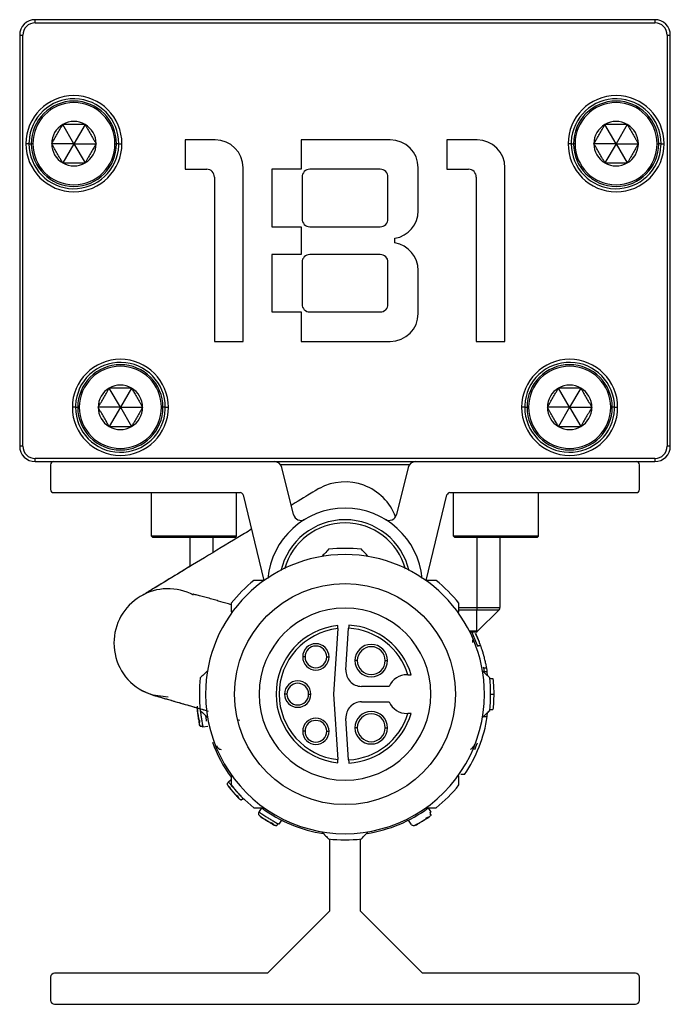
# Model space of a CAD drawing. Header units: millimetres. Extents: x -498 to 1961, y 417 to 918.
# Tile 14 of 18: x 947 to 989, y 638 to 702. Entities that reach past the tile are written whole.
import ezdxf

# ---------------------------------------------------------------- set-up
doc = ezdxf.new("R2010")
doc.units = ezdxf.units.MM

# ---------------------------------------------------------------- blocks, each defined once
blk = doc.blocks.new('Drawing View5')
at = {"color": 7, "linetype": 'Continuous', "lineweight": 25}
for p, q in [((30, 35.262), (-10, 35.262)), ((-10, 35.062), (-10, 35.262)), ((-10, 35.062), (30, 35.062)), ((28.75, 35.262), (-8.75, 35.262)), ((30, 35.262), (30, 35.062)), ((-11, 34.262), (-10.8, 34.262)), ((-11, 34.262), (-11, 7.762)), ((-10.8, 7.762), (-10.8, 34.262)), ((30.8, 34.262), (31, 34.262)), ((30.8, 34.262), (30.8, 7.762)), ((31, 7.762), (31, 34.262)), ((-7.5, 27.262), (-8.217, 28.504)), ((-6.782, 28.504), (-7.5, 27.262)), ((27.5, 27.262), (26.782, 28.504)), ((28.217, 28.504), (27.5, 27.262)), ((-0.325, 27.512), (-0.325, 25.612)), ((1.625, 27.512), (-0.325, 27.512)), ((7.175, 27.512), (7.175, 25.612)), ((12.925, 27.512), (7.175, 27.512)), ((16.575, 27.512), (16.575, 25.612)), ((18.525, 27.512), (16.575, 27.512)), ((-10.4, 27.262), (-10.6, 27.262)), ((-10.15, 27.262), (-10.25, 27.262)), ((-7.5, 27.262), (-8.935, 27.262)), ((-7.5, 27.262), (-8.217, 26.019)), ((-7.5, 27.262), (-6.782, 26.019)), ((-7.5, 27.262), (-6.065, 27.262)), ((-4.85, 27.262), (-4.75, 27.262)), ((-4.6, 27.262), (-4.75, 27.262)), ((-4.6, 27.262), (-4.4, 27.262)), ((24.6, 27.262), (24.4, 27.262)), ((24.85, 27.262), (24.75, 27.262)), ((27.5, 27.262), (26.065, 27.262)), ((27.5, 27.262), (26.782, 26.019)), ((27.5, 27.262), (28.217, 26.019)), ((27.5, 27.262), (28.935, 27.262)), ((30.15, 27.262), (30.25, 27.262)), ((30.4, 27.262), (30.25, 27.262)), ((30.4, 27.262), (30.6, 27.262)), ((-0.325, 25.612), (1.075, 25.612)), ((3.425, 14.512), (3.425, 25.712)), ((7.175, 25.612), (5.275, 25.612)), ((5.275, 25.612), (5.275, 21.912)), ((12.275, 25.612), (7.725, 25.612)), ((14.725, 22.936), (14.725, 25.712)), ((16.575, 25.612), (17.975, 25.612)), ((20.325, 14.512), (20.325, 25.712)), ((1.575, 25.112), (1.575, 14.512)), ((7.225, 25.112), (7.225, 22.412)), ((12.775, 22.412), (12.775, 25.112)), ((18.475, 25.112), (18.475, 14.512)), ((5.275, 21.912), (7.175, 21.912)), ((7.175, 21.912), (7.175, 20.112)), ((7.725, 21.912), (12.275, 21.912)), ((13.225, 20.862), (13.225, 21.162)), ((7.175, 20.112), (5.275, 20.112)), ((5.275, 20.112), (5.275, 16.412)), ((12.275, 20.112), (7.725, 20.112)), ((7.225, 19.612), (7.225, 16.912)), ((12.775, 16.912), (12.775, 19.612)), ((14.725, 16.312), (14.725, 19.087)), ((5.275, 16.412), (7.175, 16.412)), ((7.175, 16.412), (7.175, 14.512)), ((7.725, 16.412), (12.275, 16.412)), ((1.575, 14.512), (3.425, 14.512)), ((7.175, 14.512), (12.925, 14.512)), ((18.475, 14.512), (20.325, 14.512)), ((-4.5, 10.262), (-5.218, 11.504)), ((-3.783, 11.504), (-4.5, 10.262)), ((24.5, 10.262), (23.783, 11.504)), ((25.218, 11.504), (24.5, 10.262)), ((-7.4, 10.262), (-7.6, 10.262)), ((-7.4, 10.262), (-7.25, 10.262)), ((-7.15, 10.262), (-7.25, 10.262)), ((-4.5, 10.262), (-5.935, 10.262)), ((-4.5, 10.262), (-5.218, 9.019)), ((-4.5, 10.262), (-3.783, 9.019)), ((-4.5, 10.262), (-3.065, 10.262)), ((-1.85, 10.262), (-1.75, 10.262)), ((-1.6, 10.262), (-1.75, 10.262)), ((-1.6, 10.262), (-1.4, 10.262)), ((21.6, 10.262), (21.4, 10.262)), ((21.6, 10.262), (21.75, 10.262)), ((21.85, 10.262), (21.75, 10.262)), ((24.5, 10.262), (23.065, 10.262)), ((24.5, 10.262), (23.783, 9.019)), ((24.5, 10.262), (25.218, 9.019)), ((24.5, 10.262), (25.935, 10.262)), ((27.15, 10.262), (27.25, 10.262)), ((27.4, 10.262), (27.25, 10.262)), ((27.4, 10.262), (27.6, 10.262)), ((-10.8, 7.762), (-11, 7.762)), ((31, 7.762), (30.8, 7.762)), ((-10, 6.762), (-10, 6.962)), ((30, 6.962), (-10, 6.962)), ((-10, 6.762), (30, 6.762)), ((-9, 6.562), (-9, 4.962)), ((14.157, 6.562), (5.843, 6.562)), ((6.668, 3.349), (5.929, 6.38)), ((14.071, 6.38), (13.332, 3.349)), ((29, 4.962), (29, 6.562)), ((30, 6.962), (30, 6.762)), ((-8.8, 4.762), (3.227, 4.762)), ((-2.5, 1.962), (-2.5, 4.762)), ((3, 1.962), (3, 4.762)), ((3.421, 4.609), (4.764, -0.898)), ((15.236, -0.898), (16.579, 4.609)), ((16.773, 4.762), (28.8, 4.762)), ((17, 1.962), (17, 4.762)), ((22.5, 1.962), (22.5, 4.762)), ((3, 1.962), (-2.5, 1.962)), ((-2.4, 1.862), (-2.5, 1.962)), ((2.9, 1.862), (3, 1.962)), ((22.5, 1.962), (17, 1.962)), ((17.1, 1.862), (17, 1.962)), ((22.4, 1.862), (22.5, 1.962)), ((2.9, 1.862), (-2.4, 1.862)), ((0, 0.004), (0, 1.862)), ((1.5, 0.91), (1.5, 1.862)), ((22.4, 1.862), (17.1, 1.862)), ((18.5, 1.862), (18.5, -2.656)), ((20, 1.862), (20, -2.656)), ((-3.05, -1.841), (-3.063, -1.849)), ((17.341, -2.797), (18.5, -2.797)), ((17.345, -2.656), (18.5, -2.656)), ((18.5, -2.656), (20, -2.656)), ((18.5, -2.797), (19.941, -2.797)), ((18.5, -4.18), (18.5, -2.797)), ((18.559, -4.18), (19.941, -2.797)), ((9.531, -4.01), (9.256, -8.234)), ((10.059, -6.669), (10.234, -3.99)), ((18.5, -4.18), (18.035, -4.18)), ((18.417, -4.238), (18.065, -4.238)), ((18.399, -4.302), (18.666, -4.859)), ((18.25, -4.828), (18.25, -4.741)), ((18.26, -4.896), (18.26, -4.745)), ((18.766, -5.129), (18.554, -5.129)), ((7.418, -5.834), (7.268, -5.834)), ((8.818, -5.834), (8.968, -5.834)), ((10.793, -6.075), (10.643, -6.075)), ((12.593, -6.075), (12.743, -6.075)), ((14.062, -6.984), (14, -6.984)), ((18.927, -6.784), (19.186, -6.784)), ((19.15, -6.569), (18.946, -6.569)), ((19.207, -7.05), (19.186, -6.784)), ((19.347, -7.234), (19.548, -7.234)), ((-2.841, -8.134), (-3.082, -8.015)), ((6.25, -8.234), (6.1, -8.234)), ((7.65, -8.234), (7.8, -8.234)), ((9.256, -8.234), (9.531, -12.458)), ((12.854, -7.734), (11.057, -7.734)), ((19.4, -8.234), (19.6, -8.234)), ((11.057, -8.734), (12.854, -8.734)), ((14, -9.484), (14.062, -9.484)), ((19.186, -9.684), (19.207, -9.417)), ((19.347, -9.234), (19.548, -9.234)), ((3.048, -9.869), (3.179, -9.907)), ((10.234, -12.477), (10.059, -9.799)), ((18.927, -9.684), (19.186, -9.684)), ((1.141, -10.316), (0.83, -10.362)), ((7.418, -10.634), (7.268, -10.634)), ((8.818, -10.634), (8.968, -10.634)), ((10.793, -10.401), (10.643, -10.401)), ((12.593, -10.401), (12.743, -10.401)), ((1.74, -11.723), (1.74, -11.571)), ((1.75, -11.64), (1.75, -11.726)), ((18.251, -11.725), (18.25, -11.72)), ((18.259, -11.724), (18.398, -11.47)), ((2.476, -13.891), (2.657, -13.731)), ((17.721, -13.418), (17.479, -13.418)), ((2.414, -14.077), (2.415, -14.097)), ((4.457, -15.843), (4.622, -15.574)), ((15.378, -15.574), (15.543, -15.843)), ((5.901, -16.358), (5.736, -16.627)), ((14.264, -16.627), (14.099, -16.358)), ((9, -17.58), (9, -22.238)), ((11, -22.238), (11, -17.58)), ((9, -22.238), (5, -26.238)), ((15, -26.238), (11, -22.238)), ((-9, -26.488), (-9, -27.988)), ((5, -26.238), (-8.75, -26.238)), ((28.75, -26.238), (15, -26.238)), ((29, -27.988), (29, -26.488)), ((-8.75, -28.238), (28.75, -28.238))]:
    blk.add_line(p, q, dxfattribs=at)
at = {"color": 7, "linetype": 'Continuous', "lineweight": 25, "flags": 128}
for points in [[(-10.4, 27.262), (-10.397, 27.262), (-10.389, 27.262), (-10.376, 27.262), (-10.358, 27.262), (-10.336, 27.262), (-10.31, 27.262), (-10.281, 27.262), (-10.25, 27.262)], [(24.6, 27.262), (24.603, 27.262), (24.611, 27.262), (24.624, 27.262), (24.642, 27.262), (24.664, 27.262), (24.69, 27.262), (24.719, 27.262), (24.75, 27.262)], [(18.5, -2.656), (18.5, -2.675), (18.5, -2.695), (18.5, -2.714), (18.5, -2.732), (18.5, -2.75), (18.5, -2.767), (18.5, -2.782), (18.5, -2.797)], [(18.176, -4.238), (18.474, -4.917), (18.564, -5.157)], [(18.928, -6.473), (18.942, -6.546), (18.984, -6.784)], [(-1.416, -8.437), (-2.402, -8.296), (-2.701, -8.193)], [(1.067, -9.968), (1.058, -9.921), (1.006, -9.617)], [(18.533, -11.396), (18.474, -11.551), (18.357, -11.836)]]:
    blk.add_lwpolyline(points, dxfattribs=at)
at = {"color": 7, "linetype": 'Continuous', "lineweight": 25}
blk.add_circle((10, -8.234), 7.125, dxfattribs=at)
for centre, radius, start, end in [((-10, 34.262), 1, 90, 180), ((-10, 34.262), 0.8, 90, 180), ((30, 34.262), 1, 0, 90), ((30, 34.262), 0.8, 0, 90), ((-7.5, 27.262), 3.1, 0, 180), ((-7.5, 27.262), 2.9, 360, 177.59055), ((-7.5, 27.262), 2.75, 0, 180), ((-7.5, 27.262), 2.65, 0, 180), ((27.5, 27.262), 3.1, 0, 180), ((27.5, 27.262), 2.9, 360, 177.59055), ((27.5, 27.262), 2.75, 0, 180), ((27.5, 27.262), 2.65, 0, 180), ((-7.5, 27.262), 1.435, 60, 120), ((27.5, 27.262), 1.435, 60, 120), ((-7.5, 27.262), 1.435, 120, 180), ((-7.5, 27.262), 1.435, 0, 60), ((27.5, 27.262), 1.435, 120, 180), ((27.5, 27.262), 1.435, 0, 60), ((-7.5, 27.262), 2.9, 177.59055, 180), ((1.625, 25.712), 1.8, 0, 90), ((12.925, 25.712), 1.8, 0, 90), ((18.525, 25.712), 1.8, 0, 90), ((27.5, 27.262), 2.9, 177.59055, 180), ((-7.5, 27.262), 3.1, 180, 0), ((-7.5, 27.262), 2.9, 180, 357.59055), ((-7.5, 27.262), 2.75, 180, 0), ((-7.5, 27.262), 2.65, 180, 0), ((-7.5, 27.262), 1.435, 180, 240), ((-7.5, 27.262), 1.435, 300, 0), ((-7.5, 27.262), 2.9, 357.59055, 360), ((27.5, 27.262), 3.1, 180, 0), ((27.5, 27.262), 2.9, 180, 357.59055), ((27.5, 27.262), 2.75, 180, 0), ((27.5, 27.262), 2.65, 180, 0), ((27.5, 27.262), 1.435, 180, 240), ((27.5, 27.262), 1.435, 300, 0), ((27.5, 27.262), 2.9, 357.59055, 360), ((-7.5, 27.262), 1.435, 240, 300), ((1.075, 25.112), 0.5, 0, 90), ((7.725, 25.112), 0.5, 90, 180), ((12.275, 25.112), 0.5, 0, 90), ((17.975, 25.112), 0.5, 0, 90), ((27.5, 27.262), 1.435, 240, 300), ((12.925, 22.936), 1.8, 279.59407, 0), ((7.725, 22.412), 0.5, 180, 270), ((12.275, 22.412), 0.5, 270, 0), ((12.925, 19.087), 1.8, 0, 80.40593), ((7.725, 19.612), 0.5, 90, 180), ((12.275, 19.612), 0.5, 0, 90), ((7.725, 16.912), 0.5, 180, 270), ((12.275, 16.912), 0.5, 270, 0), ((12.925, 16.312), 1.8, 270, 0), ((-4.5, 10.262), 3.1, 0, 180), ((24.5, 10.262), 3.1, 0, 180), ((-4.5, 10.262), 2.9, 360, 177.59055), ((-4.5, 10.262), 2.75, 0, 180), ((-4.5, 10.262), 2.65, 0, 180), ((24.5, 10.262), 2.9, 360, 177.59055), ((24.5, 10.262), 2.75, 0, 180), ((24.5, 10.262), 2.65, 0, 180), ((-4.5, 10.262), 1.435, 120, 180), ((-4.5, 10.262), 1.435, 60, 120), ((-4.5, 10.262), 1.435, 0, 60), ((24.5, 10.262), 1.435, 120, 180), ((24.5, 10.262), 1.435, 60, 120), ((24.5, 10.262), 1.435, 0, 60), ((-4.5, 10.262), 3.1, 180, 0), ((-4.5, 10.262), 2.9, 177.59055, 180), ((-4.5, 10.262), 2.9, 180, 357.59055), ((-4.5, 10.262), 2.75, 180, 0), ((-4.5, 10.262), 2.65, 180, 0), ((-4.5, 10.262), 1.435, 180, 240), ((-4.5, 10.262), 1.435, 300, 0), ((-4.5, 10.262), 2.9, 357.59055, 360), ((24.5, 10.262), 3.1, 180, 0), ((24.5, 10.262), 2.9, 177.59055, 180), ((24.5, 10.262), 2.9, 180, 357.59055), ((24.5, 10.262), 2.75, 180, 0), ((24.5, 10.262), 2.65, 180, 0), ((24.5, 10.262), 1.435, 180, 240), ((24.5, 10.262), 1.435, 300, 0), ((24.5, 10.262), 2.9, 357.59055, 360), ((-4.5, 10.262), 1.435, 240, 300), ((24.5, 10.262), 1.435, 240, 300), ((-10, 7.762), 1, 180, 270), ((-10, 7.762), 0.8, 180, 270), ((30, 7.762), 1, 270, 0), ((30, 7.762), 0.8, 270, 0), ((-8.8, 6.562), 0.2, 90, 180), ((5.443, 6.262), 0.5, 13.70429, 90), ((14.557, 6.262), 0.5, 90, 166.29571), ((28.8, 6.562), 0.2, 0, 90), ((10, 1.953), 3.5, 20.89691, 118.21561), ((-8.8, 4.962), 0.2, 180, 270), ((3.227, 4.562), 0.2, 13.70429, 90), ((16.773, 4.562), 0.2, 90, 166.29571), ((28.8, 4.962), 0.2, 270, 0), ((10, -1.238), 5, 5.23115, 174.76885), ((7.153, 3.468), 0.5, 193.70429, 301.16851), ((12.847, 3.468), 0.5, 238.83149, 346.29571), ((10, -1.238), 4.25, 12.94047, 167.05953), ((10, -1.238), 4.05, 15.325, 164.675), ((10, -8.234), 9, 359.99997, 179.99997), ((10, -8.234), 9.4, 83.54253, 96.4574), ((10, -8.234), 9.4, 128.70421, 141.4574), ((10, -8.234), 9.4, 38.54255, 51.29574), ((-1.416, -4.937), 3.5, 61.95451, 180), ((10, -8.234), 5.55, 0, 180), ((19.8, -2.656), 0.2, 315, 0), ((10, -8.234), 4.45, 95.88095, 264.11905), ((10, -8.234), 4.45, 16.31386, 86.82315), ((10, -8.234), 4.25, 96.33775, 263.66225), ((10, -8.234), 4.25, 17.10464, 86.8491), ((10, -8.234), 9.3, 19.50147, 24.81032), ((18.417, -4.038), 0.2, 284.17468, 314.99997), ((-1.416, -4.937), 3.5, 180, 241.56314), ((8.118, -5.834), 0.85, 0, 180), ((11.693, -6.075), 1.05, 0, 180), ((8.118, -5.834), 0.7, 360, 180), ((11.693, -6.075), 0.9, 360, 180), ((8.118, -5.834), 0.85, 180, 0), ((8.118, -5.834), 0.7, 180, 360), ((11.693, -6.075), 1.05, 180, 0), ((11.693, -6.075), 0.9, 180, 360), ((11.057, -6.734), 1, 176.27173, 270), ((14, -8.234), 1.25, 90, 156.42182), ((10, -8.234), 9.3, 8.96981, 10.31107), ((10, -8.234), 9.4, 173.54255, 186.4574), ((6.95, -8.234), 0.85, 0, 180), ((6.95, -8.234), 0.7, 360, 180), ((10, -8.234), 9.4, 353.54255, 6.4574), ((10, -8.234), 9, 179.99997, 359.99997), ((10, -8.234), 5.55, 180, 0), ((6.95, -8.234), 0.85, 180, 0), ((6.95, -8.234), 0.7, 180, 360), ((11.057, -9.734), 1, 90, 183.72827), ((14, -8.234), 1.25, 203.57818, 270), ((10, -8.234), 4.25, 273.1509, 342.89536), ((10, -8.234), 4.45, 273.17685, 343.68614), ((11.693, -10.401), 1.05, 0, 180), ((11.693, -10.401), 0.9, 360, 180), ((8.118, -10.634), 0.85, 0, 180), ((8.118, -10.634), 0.7, 360, 180), ((10, -8.234), 9.3, 326.11973, 351.03019), ((8.118, -10.634), 0.85, 180, 0), ((8.118, -10.634), 0.7, 180, 360), ((11.693, -10.401), 1.05, 180, 0), ((11.693, -10.401), 0.9, 180, 360), ((10, -8.234), 9.1, 199.8519, 216.10845), ((1.897, -11.405), 0.315, 237.03223, 266.60294), ((17.99, -11.544), 0.277, 295.0421, 339.68752), ((10, -8.234), 9.4, 218.54255, 231.29574), ((10, -8.234), 9.4, 308.70418, 321.4574), ((10, -8.234), 9.1, 233.77246, 261.28384), ((10, -8.234), 9.1, 279.03585, 306.22754), ((10, -8.234), 9.4, 263.54255, 276.4574), ((-8.75, -26.488), 0.25, 90, 180), ((28.75, -26.488), 0.25, 0, 90), ((-8.75, -27.988), 0.25, 180, 270), ((28.75, -27.988), 0.25, 270, 0)]:
    blk.add_arc(centre, radius, start, end, dxfattribs=at)
for points, knots in [([(-8.935, 27.262), (-8.914, 27.298), (-8.873, 27.37), (-8.811, 27.477), (-8.714, 27.645), (-8.576, 27.883), (-8.429, 28.139), (-8.31, 28.345), (-8.249, 28.45), (-8.217, 28.504)], [0, 0, 0, 0, 0.092717, 0.180515, 0.263692, 0.499813, 0.736134, 0.862503, 1, 1, 1, 1]), ([(-6.782, 28.504), (-6.824, 28.504), (-6.906, 28.504), (-7.03, 28.504), (-7.225, 28.504), (-7.5, 28.504), (-7.796, 28.504), (-8.034, 28.504), (-8.155, 28.504), (-8.217, 28.504)], [0, 0, 0, 0, 0.091509, 0.179133, 0.264002, 0.500024, 0.736045, 0.864264, 1, 1, 1, 1]), ([(-6.782, 28.504), (-6.761, 28.468), (-6.72, 28.396), (-6.658, 28.289), (-6.561, 28.121), (-6.424, 27.883), (-6.276, 27.627), (-6.157, 27.421), (-6.097, 27.316), (-6.065, 27.262)], [0, 0, 0, 0, 0.092717, 0.180515, 0.263692, 0.499813, 0.736134, 0.862503, 1, 1, 1, 1]), ([(26.065, 27.262), (26.086, 27.298), (26.127, 27.37), (26.189, 27.477), (26.286, 27.645), (26.424, 27.883), (26.571, 28.139), (26.69, 28.345), (26.751, 28.45), (26.782, 28.504)], [0, 0, 0, 0, 0.092717, 0.180515, 0.263692, 0.499813, 0.736134, 0.862503, 1, 1, 1, 1]), ([(28.217, 28.504), (28.176, 28.504), (28.094, 28.504), (27.97, 28.504), (27.775, 28.504), (27.5, 28.504), (27.204, 28.504), (26.966, 28.504), (26.845, 28.504), (26.782, 28.504)], [0, 0, 0, 0, 0.091509, 0.179133, 0.264002, 0.500024, 0.736045, 0.864264, 1, 1, 1, 1]), ([(28.217, 28.504), (28.239, 28.468), (28.28, 28.396), (28.342, 28.289), (28.439, 28.121), (28.576, 27.883), (28.724, 27.627), (28.843, 27.421), (28.903, 27.316), (28.935, 27.262)], [0, 0, 0, 0, 0.092717, 0.180515, 0.263692, 0.499813, 0.736134, 0.862503, 1, 1, 1, 1]), ([(-8.217, 26.019), (-8.239, 26.056), (-8.28, 26.127), (-8.342, 26.234), (-8.439, 26.402), (-8.576, 26.64), (-8.724, 26.896), (-8.843, 27.102), (-8.903, 27.207), (-8.935, 27.262)], [0, 0, 0, 0, 0.092717, 0.180515, 0.263692, 0.499813, 0.736134, 0.862503, 1, 1, 1, 1]), ([(-6.065, 27.262), (-6.086, 27.225), (-6.127, 27.153), (-6.189, 27.046), (-6.286, 26.878), (-6.424, 26.64), (-6.571, 26.384), (-6.69, 26.178), (-6.751, 26.073), (-6.782, 26.019)], [0, 0, 0, 0, 0.092717, 0.180515, 0.263692, 0.499813, 0.736134, 0.862503, 1, 1, 1, 1]), ([(26.782, 26.019), (26.761, 26.056), (26.72, 26.127), (26.658, 26.234), (26.561, 26.402), (26.424, 26.64), (26.276, 26.896), (26.157, 27.102), (26.097, 27.207), (26.065, 27.262)], [0, 0, 0, 0, 0.092717, 0.180515, 0.263692, 0.499813, 0.736134, 0.862503, 1, 1, 1, 1]), ([(28.935, 27.262), (28.914, 27.225), (28.873, 27.153), (28.811, 27.046), (28.714, 26.878), (28.576, 26.64), (28.429, 26.384), (28.31, 26.178), (28.249, 26.073), (28.217, 26.019)], [0, 0, 0, 0, 0.092717, 0.180515, 0.263692, 0.499813, 0.736134, 0.862503, 1, 1, 1, 1]), ([(-8.217, 26.019), (-8.176, 26.019), (-8.094, 26.019), (-7.97, 26.019), (-7.775, 26.019), (-7.5, 26.019), (-7.204, 26.019), (-6.966, 26.019), (-6.845, 26.019), (-6.782, 26.019)], [0, 0, 0, 0, 0.091509, 0.179133, 0.264002, 0.500024, 0.736045, 0.864264, 1, 1, 1, 1]), ([(26.782, 26.019), (26.824, 26.019), (26.906, 26.019), (27.03, 26.019), (27.225, 26.019), (27.5, 26.019), (27.796, 26.019), (28.034, 26.019), (28.155, 26.019), (28.217, 26.019)], [0, 0, 0, 0, 0.091509, 0.179133, 0.264002, 0.500024, 0.736045, 0.864264, 1, 1, 1, 1]), ([(-5.935, 10.262), (-5.914, 10.298), (-5.873, 10.37), (-5.811, 10.477), (-5.714, 10.645), (-5.576, 10.883), (-5.429, 11.139), (-5.31, 11.345), (-5.249, 11.45), (-5.218, 11.504)], [0, 0, 0, 0, 0.0927166, 0.1805148, 0.2636921, 0.4998134, 0.7361335, 0.862503, 1, 1, 1, 1]), ([(-3.783, 11.504), (-3.824, 11.504), (-3.906, 11.504), (-4.03, 11.504), (-4.225, 11.504), (-4.5, 11.504), (-4.796, 11.504), (-5.034, 11.504), (-5.155, 11.504), (-5.218, 11.504)], [0, 0, 0, 0, 0.091509, 0.179133, 0.264002, 0.500024, 0.736045, 0.864264, 1, 1, 1, 1]), ([(-3.783, 11.504), (-3.761, 11.468), (-3.72, 11.396), (-3.658, 11.289), (-3.561, 11.121), (-3.424, 10.883), (-3.276, 10.627), (-3.157, 10.421), (-3.097, 10.316), (-3.065, 10.262)], [0, 0, 0, 0, 0.092717, 0.180515, 0.263692, 0.499813, 0.736134, 0.862503, 1, 1, 1, 1]), ([(23.065, 10.262), (23.086, 10.298), (23.127, 10.37), (23.189, 10.477), (23.286, 10.645), (23.424, 10.883), (23.571, 11.139), (23.69, 11.345), (23.751, 11.45), (23.783, 11.504)], [0, 0, 0, 0, 0.0927166, 0.1805148, 0.2636921, 0.4998134, 0.7361335, 0.862503, 1, 1, 1, 1]), ([(25.218, 11.504), (25.176, 11.504), (25.094, 11.504), (24.97, 11.504), (24.775, 11.504), (24.5, 11.504), (24.204, 11.504), (23.966, 11.504), (23.845, 11.504), (23.783, 11.504)], [0, 0, 0, 0, 0.091509, 0.179133, 0.264002, 0.500024, 0.736045, 0.864264, 1, 1, 1, 1]), ([(25.218, 11.504), (25.239, 11.468), (25.28, 11.396), (25.342, 11.289), (25.439, 11.121), (25.576, 10.883), (25.724, 10.627), (25.843, 10.421), (25.903, 10.316), (25.935, 10.262)], [0, 0, 0, 0, 0.092717, 0.180515, 0.263692, 0.499813, 0.736134, 0.862503, 1, 1, 1, 1]), ([(-5.218, 9.019), (-5.239, 9.056), (-5.28, 9.127), (-5.342, 9.234), (-5.439, 9.402), (-5.576, 9.64), (-5.724, 9.896), (-5.843, 10.102), (-5.903, 10.207), (-5.935, 10.262)], [0, 0, 0, 0, 0.092717, 0.180515, 0.263692, 0.499813, 0.736134, 0.862503, 1, 1, 1, 1]), ([(-3.065, 10.262), (-3.086, 10.225), (-3.127, 10.153), (-3.189, 10.046), (-3.286, 9.878), (-3.424, 9.64), (-3.571, 9.384), (-3.69, 9.178), (-3.751, 9.073), (-3.783, 9.019)], [0, 0, 0, 0, 0.092717, 0.180515, 0.263692, 0.499813, 0.736134, 0.862503, 1, 1, 1, 1]), ([(23.783, 9.019), (23.761, 9.056), (23.72, 9.127), (23.658, 9.234), (23.561, 9.402), (23.424, 9.64), (23.276, 9.896), (23.157, 10.102), (23.097, 10.207), (23.065, 10.262)], [0, 0, 0, 0, 0.092717, 0.180515, 0.263692, 0.499813, 0.736134, 0.862503, 1, 1, 1, 1]), ([(25.935, 10.262), (25.914, 10.225), (25.873, 10.153), (25.811, 10.046), (25.714, 9.878), (25.576, 9.64), (25.429, 9.384), (25.31, 9.178), (25.249, 9.073), (25.218, 9.019)], [0, 0, 0, 0, 0.092717, 0.180515, 0.263692, 0.499813, 0.736134, 0.862503, 1, 1, 1, 1]), ([(-5.218, 9.019), (-5.176, 9.019), (-5.094, 9.019), (-4.97, 9.019), (-4.775, 9.019), (-4.5, 9.019), (-4.204, 9.019), (-3.966, 9.019), (-3.845, 9.019), (-3.783, 9.019)], [0, 0, 0, 0, 0.091509, 0.179133, 0.264002, 0.500024, 0.736045, 0.864264, 1, 1, 1, 1]), ([(23.783, 9.019), (23.824, 9.019), (23.906, 9.019), (24.03, 9.019), (24.225, 9.019), (24.5, 9.019), (24.796, 9.019), (25.034, 9.019), (25.155, 9.019), (25.218, 9.019)], [0, 0, 0, 0, 0.091509, 0.179133, 0.264002, 0.500024, 0.736045, 0.864264, 1, 1, 1, 1]), ([(8.353, 5.041), (8.252, 4.981), (8.05, 4.861), (7.255, 4.382), (6.612, 3.994), (6.523, 3.941)], [0, 0, 0, 0, 0.463167, 0.926307, 1, 1, 1, 1]), ([(3.961, 2.395), (3.669, 2.219), (2.69, 1.628), (0.882, 0.537), (-0.899, -0.539), (-2.186, -1.317), (-2.606, -1.571), (-2.817, -1.699)], [0, 0, 0, 0, 0.112224, 0.375618, 0.641718, 0.819932, 1, 1, 1, 1]), ([(8.943, 1.107), (8.86, 1.019), (8.713, 0.865), (8.565, 0.708), (8.5, 0.64)], [0, 0, 0, 0, 0.566189, 1, 1, 1, 1]), ([(11.5, 0.64), (11.418, 0.727), (11.269, 0.884), (11.123, 1.038), (11.057, 1.107)], [0, 0, 0, 0, 0.553792, 1, 1, 1, 1]), ([(0, 0), (-0.442, -0.267), (-1.353, -0.818), (-2.419, -1.464), (-2.854, -1.729), (-3.053, -1.851)], [0, 0, 0, 0, 0.33805, 0.696787, 1, 1, 1, 1]), ([(4.786, -0.898), (4.662, -0.898), (4.44, -0.898), (4.22, -0.898), (4.122, -0.898)], [0, 0, 0, 0, 0.553742, 1, 1, 1, 1]), ([(15.878, -0.898), (15.753, -0.898), (15.534, -0.898), (15.311, -0.898), (15.214, -0.898)], [0, 0, 0, 0, 0.566235, 1, 1, 1, 1]), ([(2.65, -2.468), (2.422, -2.402), (2.073, -2.302), (1.631, -2.174), (1.285, -2.074), (0.924, -1.972), (0.579, -1.878), (0.31, -1.813), (0.16, -1.783), (0.187, -1.806), (0.193, -1.811)], [0, 0, 0, 0, 0.149608, 0.22854, 0.328509, 0.450396, 0.594202, 0.75995, 0.947705, 1, 1, 1, 1]), ([(2.648, -2.377), (2.651, -2.497), (2.656, -2.71), (2.662, -2.926), (2.664, -3.019)], [0, 0, 0, 0, 0.566189, 1, 1, 1, 1]), ([(17.336, -3.019), (17.339, -2.9), (17.344, -2.684), (17.35, -2.471), (17.352, -2.377)], [0, 0, 0, 0, 0.553792, 1, 1, 1, 1]), ([(9.531, -4.01), (9.532, -3.994), (9.534, -3.964), (9.537, -3.914), (9.54, -3.871), (9.542, -3.839), (9.544, -3.814), (9.544, -3.81), (9.544, -3.807)], [0, 0, 0, 0, 0.149208, 0.283246, 0.504931, 0.633064, 0.758406, 1, 1, 1, 1]), ([(10.247, -3.791), (10.246, -3.794), (10.246, -3.8), (10.243, -3.846), (10.238, -3.912), (10.235, -3.964), (10.234, -3.99)], [0, 0, 0, 0, 0.25, 0.5, 0.75, 1, 1, 1, 1]), ([(18.5, -4.18), (18.499, -4.184), (18.496, -4.196), (18.489, -4.21), (18.473, -4.223), (18.456, -4.23), (18.441, -4.235), (18.428, -4.238), (18.421, -4.238), (18.417, -4.238)], [0, 0, 0, 0, 0.10591, 0.267562, 0.469669, 0.607584, 0.746779, 0.875196, 1, 1, 1, 1]), ([(18.457, -4.228), (18.462, -4.228), (18.482, -4.227), (18.502, -4.217), (18.518, -4.206), (18.522, -4.204)], [0, 0, 0, 0, 0.239835, 0.842334, 1, 1, 1, 1]), ([(18.559, -4.18), (18.559, -4.179), (18.553, -4.179), (18.53, -4.179), (18.514, -4.18), (18.5, -4.18)], [0, 0, 0, 0, 0.5, 0.5, 1, 1, 1, 1]), ([(18.522, -4.204), (18.525, -4.202), (18.537, -4.195), (18.549, -4.185), (18.556, -4.178)], [0, 0, 0, 0, 0.3263064, 1, 1, 1, 1]), ([(18.523, -4.208), (18.525, -4.207), (18.537, -4.2), (18.549, -4.189), (18.559, -4.18)], [0, 0, 0, 0, 0.169835, 1, 1, 1, 1]), ([(18.236, -4.799), (18.236, -4.798), (18.235, -4.796), (18.234, -4.794), (18.233, -4.792), (18.232, -4.791), (18.232, -4.79)], [0, 0, 0, 0, 0.32505, 0.708311, 0.928057, 1, 1, 1, 1]), ([(18.26, -4.745), (18.258, -4.743), (18.254, -4.739), (18.252, -4.741), (18.251, -4.741)], [0, 0, 0, 0, 0.499251, 1, 1, 1, 1]), ([(19.15, -6.569), (19.148, -6.559), (19.144, -6.539), (19.115, -6.384), (19.074, -6.196), (19.032, -6.016), (18.999, -5.883), (18.958, -5.734), (18.915, -5.585), (18.871, -5.441), (18.834, -5.327), (18.805, -5.239), (18.776, -5.153), (18.77, -5.138), (18.766, -5.129)], [0, 0, 0, 0, 0.11836, 0.23626, 0.355801, 0.420989, 0.489679, 0.534588, 0.622748, 0.695986, 0.755794, 0.821853, 0.884541, 1, 1, 1, 1]), ([(1.126, -6.734), (1.039, -6.816), (0.883, -6.965), (0.728, -7.111), (0.66, -7.177)], [0, 0, 0, 0, 0.5537924, 1, 1, 1, 1]), ([(14.062, -6.984), (14.078, -6.984), (14.109, -6.984), (14.162, -6.983), (14.216, -6.984), (14.262, -6.984), (14.268, -6.984), (14.271, -6.984)], [0, 0, 0, 0, 0.153246, 0.290631, 0.516934, 0.764383, 1, 1, 1, 1]), ([(19.34, -7.177), (19.253, -7.094), (19.099, -6.947), (18.942, -6.798), (18.874, -6.734)], [0, 0, 0, 0, 0.5661892, 1, 1, 1, 1]), ([(19.548, -7.234), (19.565, -7.42), (19.595, -7.753), (19.598, -8.087), (19.6, -8.234)], [0, 0, 0, 0, 0.559988, 1, 1, 1, 1]), ([(-3.063, -8.026), (-2.973, -8.067), (-2.804, -8.145), (-2.383, -8.288), (-1.94, -8.426), (-1.513, -8.552), (-1.104, -8.67), (-0.734, -8.777), (-0.311, -8.899), (0.297, -9.075), (0.821, -9.226), (1.172, -9.328)], [0, 0, 0, 0, 0.1447017, 0.2731665, 0.385612, 0.4821668, 0.5629063, 0.6496336, 0.7353239, 0.8224494, 1, 1, 1, 1]), ([(19.6, -8.234), (19.597, -8.42), (19.592, -8.754), (19.561, -9.087), (19.548, -9.234)], [0, 0, 0, 0, 0.559989, 1, 1, 1, 1]), ([(-2.396, -8.297), (-2.315, -8.321), (-2.151, -8.368), (-0.936, -8.719), (0.249, -9.061), (1.033, -9.288), (1.172, -9.328)], [0, 0, 0, 0, 0.299527, 0.607041, 0.930394, 1, 1, 1, 1]), ([(0.439, -9.095), (0.439, -9.103), (0.441, -9.12), (0.454, -9.251), (0.475, -9.435), (0.505, -9.653), (0.54, -9.87), (0.573, -10.052), (0.599, -10.181), (0.603, -10.197), (0.605, -10.206)], [0, 0, 0, 0, 0.124111, 0.248737, 0.374114, 0.500001, 0.625889, 0.751266, 0.875894, 1, 1, 1, 1]), ([(0.448, -9.013), (0.449, -9.019), (0.449, -9.03), (0.456, -9.116), (0.469, -9.243), (0.487, -9.406), (0.503, -9.537), (0.514, -9.607), (0.516, -9.616)], [0, 0, 0, 0, 0.19379, 0.387582, 0.581716, 0.776216, 0.970918, 1, 1, 1, 1]), ([(0.642, -9.175), (0.645, -9.194), (0.652, -9.254), (0.672, -9.404), (0.702, -9.622), (0.737, -9.842), (0.767, -10.018), (0.79, -10.15), (0.808, -10.25), (0.816, -10.288), (0.818, -10.303)], [0, 0, 0, 0, 0.0566167, 0.171264, 0.3559464, 0.5410312, 0.6558405, 0.7852495, 0.9149849, 1, 1, 1, 1]), ([(0.66, -9.291), (0.747, -9.374), (0.901, -9.52), (1.058, -9.669), (1.126, -9.734)], [0, 0, 0, 0, 0.5661892, 1, 1, 1, 1]), ([(14.271, -9.484), (14.268, -9.484), (14.262, -9.484), (14.217, -9.484), (14.162, -9.484), (14.11, -9.484), (14.078, -9.484), (14.062, -9.484)], [0, 0, 0, 0, 0.234483, 0.480542, 0.707812, 0.845903, 1, 1, 1, 1]), ([(18.874, -9.734), (18.961, -9.651), (19.117, -9.503), (19.272, -9.356), (19.34, -9.291)], [0, 0, 0, 0, 0.553792, 1, 1, 1, 1]), ([(0.516, -9.616), (0.523, -9.669), (0.54, -9.783), (0.569, -9.951), (0.587, -10.045), (0.596, -10.092)], [0, 0, 0, 0, 0.299365, 0.650411, 1, 1, 1, 1]), ([(0.607, -9.91), (0.604, -9.946), (0.599, -10.018), (0.595, -10.095), (0.594, -10.145), (0.595, -10.157), (0.596, -10.162)], [0, 0, 0, 0, 0.271063, 0.528955, 0.772092, 1, 1, 1, 1]), ([(0.651, -10.293), (0.645, -10.287), (0.62, -10.264), (0.611, -10.231), (0.605, -10.206)], [0, 0, 0, 0, 0.2476, 1, 1, 1, 1]), ([(0.649, -10.295), (0.656, -10.302), (0.67, -10.314), (0.681, -10.298), (0.686, -10.291)], [0, 0, 0, 0, 0.552865, 1, 1, 1, 1]), ([(0.649, -10.296), (0.657, -10.302), (0.671, -10.314), (0.682, -10.298), (0.687, -10.291)], [0, 0, 0, 0, 0.556556, 1, 1, 1, 1]), ([(0.68, -10.28), (0.692, -10.286), (0.715, -10.298), (0.754, -10.308), (0.793, -10.31), (0.819, -10.306), (0.831, -10.304)], [0, 0, 0, 0, 0.263005, 0.520422, 0.767336, 1, 1, 1, 1]), ([(0.818, -10.303), (0.82, -10.309), (0.828, -10.352), (0.829, -10.358), (0.83, -10.362)], [0, 0, 0, 0, 0.139413, 1, 1, 1, 1]), ([(0.83, -10.362), (0.829, -10.358), (0.828, -10.352), (0.82, -10.309), (0.818, -10.303)], [0, 0, 0, 0, 0.859949, 1, 1, 1, 1]), ([(1.74, -11.723), (1.742, -11.725), (1.746, -11.729), (1.748, -11.727), (1.749, -11.726)], [0, 0, 0, 0, 0.4992721, 1, 1, 1, 1]), ([(2.037, -11.818), (1.995, -11.816), (1.928, -11.813), (1.838, -11.764), (1.784, -11.708), (1.766, -11.677), (1.76, -11.665), (1.754, -11.652), (1.751, -11.644), (1.75, -11.64)], [0, 0, 0, 0, 0.552163, 0.878315, 0.957936, 0.970472, 0.980914, 0.990296, 1, 1, 1, 1]), ([(18.242, -11.656), (18.242, -11.655), (18.243, -11.652), (18.245, -11.647), (18.247, -11.638), (18.248, -11.634), (18.248, -11.631)], [0, 0, 0, 0, 0.070853, 0.152897, 0.362347, 1, 1, 1, 1]), ([(18.25, -11.64), (18.25, -11.633), (18.25, -11.625), (18.25, -11.623), (18.25, -11.626), (18.25, -11.629), (18.25, -11.63), (18.25, -11.631)], [0, 0, 0, 0, 0.680771, 0.872865, 0.940715, 0.970736, 1, 1, 1, 1]), ([(18.251, -11.725), (18.252, -11.727), (18.253, -11.729), (18.257, -11.726), (18.259, -11.724)], [0, 0, 0, 0, 0.5006, 1, 1, 1, 1]), ([(9.544, -12.66), (9.544, -12.657), (9.543, -12.652), (9.541, -12.607), (9.537, -12.554), (9.534, -12.503), (9.532, -12.473), (9.531, -12.458)], [0, 0, 0, 0, 0.240754, 0.492009, 0.714933, 0.849811, 1, 1, 1, 1]), ([(10.234, -12.477), (10.235, -12.503), (10.238, -12.556), (10.243, -12.622), (10.246, -12.668), (10.246, -12.674), (10.247, -12.677)], [0, 0, 0, 0, 0.25, 0.5, 0.75, 1, 1, 1, 1]), ([(2.416, -14.091), (2.412, -14.068), (2.404, -14.021), (2.425, -13.947), (2.459, -13.91), (2.476, -13.891)], [0, 0, 0, 0, 0.314168, 0.657084, 1, 1, 1, 1]), ([(2.476, -13.891), (2.481, -13.898), (2.489, -13.908), (2.545, -13.976), (2.612, -14.057), (2.699, -14.16), (2.814, -14.295), (2.959, -14.463), (3.108, -14.628), (3.229, -14.759), (3.32, -14.858), (3.39, -14.931), (3.417, -14.96), (3.428, -14.971)], [0, 0, 0, 0, 0.124902, 0.200823, 0.285556, 0.371621, 0.447965, 0.571005, 0.69406, 0.770572, 0.856911, 0.942483, 1, 1, 1, 1]), ([(2.664, -13.448), (2.661, -13.567), (2.656, -13.783), (2.65, -13.996), (2.648, -14.091)], [0, 0, 0, 0, 0.553792, 1, 1, 1, 1]), ([(17.352, -14.091), (17.349, -13.97), (17.344, -13.758), (17.338, -13.542), (17.336, -13.448)], [0, 0, 0, 0, 0.566189, 1, 1, 1, 1]), ([(2.415, -14.091), (2.418, -14.096), (2.425, -14.105), (2.477, -14.173), (2.557, -14.273), (2.643, -14.378), (2.703, -14.448), (2.723, -14.471)], [0, 0, 0, 0, 0.221491, 0.442997, 0.664905, 0.887247, 1, 1, 1, 1]), ([(3.194, -15.004), (3.189, -14.999), (3.179, -14.989), (3.089, -14.898), (2.963, -14.765), (2.815, -14.602), (2.67, -14.434), (2.549, -14.288), (2.467, -14.185), (2.456, -14.171), (2.451, -14.164)], [0, 0, 0, 0, 0.120506, 0.244024, 0.369966, 0.495563, 0.623129, 0.749761, 0.875999, 1, 1, 1, 1]), ([(2.723, -14.471), (2.742, -14.494), (2.8, -14.562), (2.905, -14.68), (3.027, -14.812), (3.093, -14.881), (3.126, -14.915)], [0, 0, 0, 0, 0.141698, 0.428685, 0.71493, 1, 1, 1, 1]), ([(3.036, -14.758), (3.054, -14.79), (3.088, -14.852), (3.126, -14.918), (3.153, -14.96), (3.16, -14.969), (3.163, -14.973)], [0, 0, 0, 0, 0.271264, 0.529222, 0.772285, 1, 1, 1, 1]), ([(3.282, -15.052), (3.273, -15.05), (3.24, -15.045), (3.214, -15.022), (3.194, -15.004)], [0, 0, 0, 0, 0.2584303, 1, 1, 1, 1]), ([(3.281, -15.056), (3.291, -15.058), (3.309, -15.061), (3.31, -15.041), (3.31, -15.032)], [0, 0, 0, 0, 0.554486, 1, 1, 1, 1]), ([(3.298, -15.027), (3.311, -15.026), (3.338, -15.023), (3.376, -15.01), (3.41, -14.99), (3.429, -14.973), (3.438, -14.965)], [0, 0, 0, 0, 0.263122, 0.520611, 0.767496, 1, 1, 1, 1]), ([(3.428, -14.971), (3.432, -14.975), (3.462, -15.007), (3.466, -15.011), (3.47, -15.014)], [0, 0, 0, 0, 0.131295, 1, 1, 1, 1]), ([(4.122, -15.569), (4.247, -15.569), (4.466, -15.569), (4.689, -15.569), (4.786, -15.569)], [0, 0, 0, 0, 0.566235, 1, 1, 1, 1]), ([(4.458, -16.051), (4.448, -16.031), (4.426, -15.988), (4.425, -15.912), (4.447, -15.866), (4.457, -15.843)], [0, 0, 0, 0, 0.311526, 0.655763, 1, 1, 1, 1]), ([(4.457, -15.843), (4.464, -15.848), (4.475, -15.855), (4.548, -15.904), (4.636, -15.962), (4.749, -16.035), (4.899, -16.131), (5.087, -16.249), (5.278, -16.363), (5.432, -16.453), (5.548, -16.521), (5.636, -16.571), (5.67, -16.59), (5.684, -16.597)], [0, 0, 0, 0, 0.123132, 0.199499, 0.285572, 0.371673, 0.448033, 0.571038, 0.694311, 0.770778, 0.856969, 0.943377, 1, 1, 1, 1]), ([(15.214, -15.569), (15.338, -15.569), (15.56, -15.569), (15.78, -15.569), (15.878, -15.569)], [0, 0, 0, 0, 0.553742, 1, 1, 1, 1]), ([(15.525, -16.014), (15.526, -16), (15.528, -15.974), (15.521, -15.934), (15.509, -15.897), (15.495, -15.876), (15.488, -15.865)], [0, 0, 0, 0, 0.263005, 0.520422, 0.767336, 1, 1, 1, 1]), ([(15.493, -15.877), (15.498, -15.873), (15.534, -15.849), (15.539, -15.846), (15.543, -15.843)], [0, 0, 0, 0, 0.139413, 1, 1, 1, 1]), ([(15.543, -15.843), (15.539, -15.846), (15.534, -15.849), (15.498, -15.873), (15.493, -15.877)], [0, 0, 0, 0, 0.859949, 1, 1, 1, 1]), ([(4.457, -16.052), (4.462, -16.055), (4.471, -16.062), (4.541, -16.112), (4.647, -16.184), (4.783, -16.274), (4.894, -16.346), (4.955, -16.383), (4.963, -16.388)], [0, 0, 0, 0, 0.1937902, 0.3875823, 0.5817156, 0.7762165, 0.9709184, 1, 1, 1, 1]), ([(4.514, -16.112), (4.521, -16.116), (4.535, -16.126), (4.643, -16.2), (4.798, -16.303), (4.984, -16.42), (5.172, -16.532), (5.334, -16.624), (5.449, -16.686), (5.464, -16.694), (5.472, -16.699)], [0, 0, 0, 0, 0.1241105, 0.2487374, 0.374114, 0.5000014, 0.6258894, 0.7512656, 0.8758944, 1, 1, 1, 1]), ([(4.963, -16.388), (5.008, -16.416), (5.106, -16.476), (5.254, -16.562), (5.337, -16.609), (5.379, -16.632)], [0, 0, 0, 0, 0.299365, 0.650411, 1, 1, 1, 1]), ([(5.246, -16.507), (5.272, -16.532), (5.324, -16.582), (5.38, -16.635), (5.418, -16.668), (5.428, -16.674), (5.432, -16.677)], [0, 0, 0, 0, 0.271063, 0.528955, 0.772092, 1, 1, 1, 1]), ([(14.449, -16.722), (14.455, -16.719), (14.465, -16.714), (14.541, -16.674), (14.654, -16.613), (14.796, -16.532), (14.91, -16.466), (14.971, -16.429), (14.979, -16.424)], [0, 0, 0, 0, 0.19379, 0.387582, 0.581716, 0.776216, 0.970918, 1, 1, 1, 1]), ([(14.528, -16.699), (14.536, -16.694), (14.551, -16.686), (14.666, -16.624), (14.828, -16.532), (15.016, -16.42), (15.202, -16.303), (15.357, -16.2), (15.465, -16.126), (15.479, -16.116), (15.486, -16.112)], [0, 0, 0, 0, 0.124111, 0.248737, 0.374114, 0.500001, 0.625889, 0.751266, 0.875894, 1, 1, 1, 1]), ([(14.979, -16.424), (15.024, -16.396), (15.122, -16.336), (15.266, -16.244), (15.346, -16.191), (15.385, -16.164)], [0, 0, 0, 0, 0.299365, 0.650411, 1, 1, 1, 1]), ([(15.213, -16.225), (15.248, -16.214), (15.316, -16.19), (15.388, -16.164), (15.435, -16.145), (15.445, -16.14), (15.45, -16.137)], [0, 0, 0, 0, 0.271063, 0.528955, 0.772092, 1, 1, 1, 1]), ([(15.548, -16.035), (15.546, -16.043), (15.534, -16.074), (15.507, -16.096), (15.486, -16.112)], [0, 0, 0, 0, 0.2476, 1, 1, 1, 1]), ([(15.551, -16.036), (15.554, -16.027), (15.56, -16.009), (15.541, -16.005), (15.532, -16.003)], [0, 0, 0, 0, 0.552865, 1, 1, 1, 1]), ([(15.552, -16.035), (15.555, -16.026), (15.56, -16.009), (15.541, -16.005), (15.533, -16.003)], [0, 0, 0, 0, 0.556557, 1, 1, 1, 1]), ([(5.568, -16.719), (5.56, -16.72), (5.526, -16.724), (5.495, -16.709), (5.472, -16.699)], [0, 0, 0, 0, 0.2476017, 1, 1, 1, 1]), ([(5.568, -16.722), (5.578, -16.721), (5.596, -16.718), (5.591, -16.699), (5.589, -16.69)], [0, 0, 0, 0, 0.552866, 1, 1, 1, 1]), ([(5.576, -16.689), (5.589, -16.684), (5.613, -16.673), (5.646, -16.649), (5.673, -16.621), (5.686, -16.599), (5.692, -16.589)], [0, 0, 0, 0, 0.263005, 0.520422, 0.767336, 1, 1, 1, 1]), ([(5.684, -16.597), (5.689, -16.6), (5.727, -16.622), (5.732, -16.624), (5.736, -16.627)], [0, 0, 0, 0, 0.139413, 1, 1, 1, 1]), ([(8.5, -17.108), (8.582, -17.194), (8.731, -17.351), (8.877, -17.505), (8.943, -17.574)], [0, 0, 0, 0, 0.553792, 1, 1, 1, 1]), ([(11.057, -17.574), (11.14, -17.487), (11.287, -17.332), (11.435, -17.176), (11.5, -17.108)], [0, 0, 0, 0, 0.5661892, 1, 1, 1, 1]), ([(14.45, -16.72), (14.427, -16.72), (14.379, -16.72), (14.31, -16.686), (14.279, -16.647), (14.264, -16.627)], [0, 0, 0, 0, 0.311526, 0.655763, 1, 1, 1, 1])]:
    blk.add_open_spline(points, degree=3, knots=knots, dxfattribs=at)

msp = doc.modelspace()

# ---------------------------------------------------------------- block references
at = {"color": 7, "linetype": 'Continuous', "lineweight": 25}
msp.add_blockref('Drawing View5', (958.313, 666.629), dxfattribs=at)

doc.saveas('drawing.dxf')
